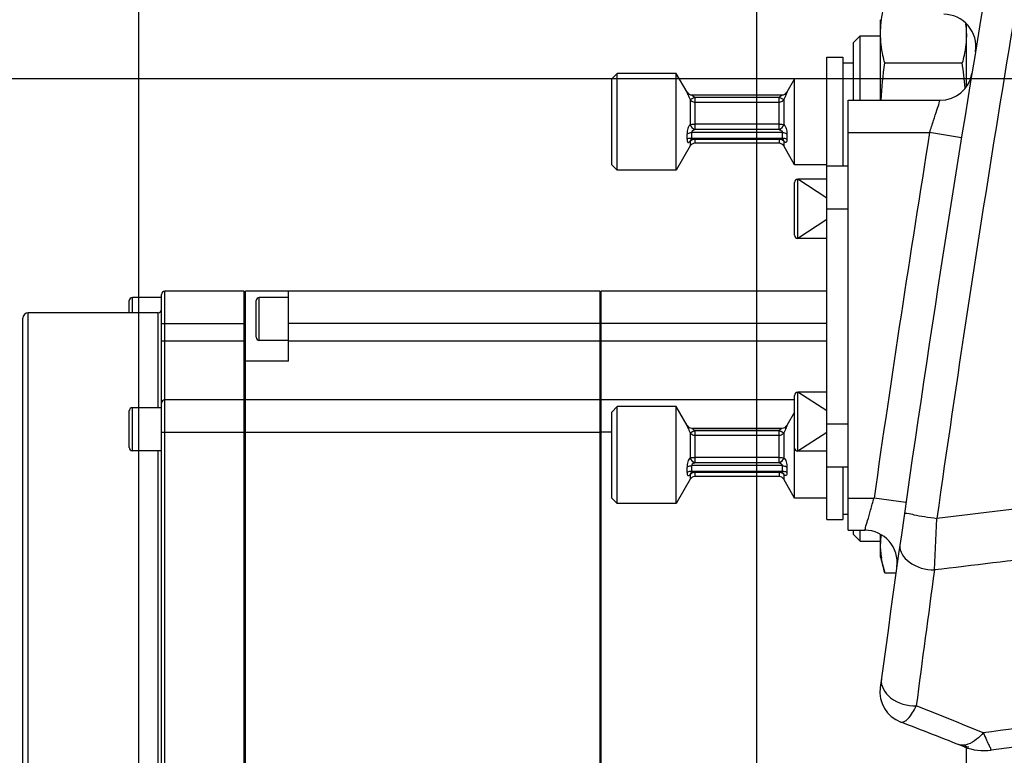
# Model space of a CAD drawing. Header units: millimetres. Extents: x 0 to 11890, y 0 to 8410.
# Tile 115 of 130: x 6703 to 6794, y 5941 to 6010. Entities that reach past the tile are written whole.
import ezdxf

# ---------------------------------------------------------------- set-up
doc = ezdxf.new("R2010")
doc.units = ezdxf.units.MM
doc.header["$LTSCALE"] = 653.95
doc.layers.get('0').update_dxf_attribs({"linetype": 'CONTINUOUS'})
for name, color, linetype in [('304102000018DXF_CONTINUOUS_LINE', 7, 'CONTINUOUS'), ('304102000019DXF_CONTINUOUS_LINE', 7, 'CONTINUOUS'), ('304105000212DXF_CONTINUOUS_LINE', 7, 'CONTINUOUS'), ('304105000435DXF_CONTINUOUS_LINE', 7, 'CONTINUOUS'), ('304304000134DXF_CONTINUOUS_LINE', 7, 'CONTINUOUS'), ('501023000072DXF_CONTINUOUS_LINE', 7, 'CONTINUOUS'), ('627001000046DXF_CONTINUOUS_LINE', 7, 'CONTINUOUS'), ('628001000026DXF_CONTINUOUS_LINE', 7, 'CONTINUOUS'), ('JISHUZILIAO_DXF_DIMENSION', 7, 'CONTINUOUS')]:
    doc.layers.add(name, color=color, linetype=linetype)
doc.styles.get("Standard").update_dxf_attribs({"font": 'txt', "width": 0.7})
doc.dimstyles.new('DIMSTYLE_1', dxfattribs={"dimtxt": 85, "dimasz": 60, "dimexe": 1, "dimexo": 0, "dimgap": 2.125, "dimtad": 1, "dimdsep": 46, "dimtxsty": 'Standard', "dimblk": '_FILLED', "dimblk1": '_FILLED', "dimblk2": '_FILLED', "dimcen": 0.09, "dimclrt": 5, "dimazin": 2, "dimtp": 0.5, "dimtm": 0.5, "dimtfac": 1, "dimtofl": 0, "dimtmove": 0, "dimatfit": 3, "dimldrblk": '_FILLED', "dimfxl": 1, "dimtolj": 1, "dimarcsym": 0})
doc.dimstyles.new('DIMSTYLE_10', dxfattribs={"dimtxt": 85, "dimasz": 60, "dimexe": 1, "dimexo": 0, "dimgap": 2.125, "dimtad": 0, "dimtih": 1, "dimtoh": 1, "dimdec": 1, "dimdsep": 46, "dimtxsty": 'Standard', "dimblk": '_FILLED', "dimblk1": '_FILLED', "dimblk2": '_FILLED', "dimcen": 0.09, "dimclrt": 5, "dimazin": 2, "dimtp": 1.2, "dimtm": 1.2, "dimtfac": 1, "dimtdec": 1, "dimtofl": 0, "dimtmove": 0, "dimatfit": 3, "dimldrblk": '_FILLED', "dimfxl": 1, "dimtolj": 1, "dimarcsym": 0})
doc.dimstyles.new('DIMSTYLE_13', dxfattribs={"dimtxt": 85, "dimasz": 60, "dimexe": 1, "dimexo": 0, "dimgap": 2.125, "dimtad": 0, "dimtih": 1, "dimtoh": 1, "dimdec": 1, "dimdsep": 46, "dimtxsty": 'Standard', "dimblk": '_FILLED', "dimblk1": '_FILLED', "dimblk2": '_FILLED', "dimcen": 0.09, "dimclrt": 5, "dimazin": 2, "dimtp": 2, "dimtm": 2, "dimtfac": 1, "dimtdec": 1, "dimtofl": 0, "dimtmove": 0, "dimatfit": 3, "dimldrblk": '_FILLED', "dimfxl": 1, "dimtolj": 1, "dimarcsym": 0})
doc.dimstyles.new('DIMSTYLE_14', dxfattribs={"dimtxt": 85, "dimasz": 60, "dimexe": 1, "dimexo": 0, "dimgap": 2.125, "dimtad": 1, "dimdsep": 46, "dimtxsty": 'Standard', "dimblk": '_FILLED', "dimblk1": '_FILLED', "dimblk2": '_FILLED', "dimcen": 0.09, "dimclrt": 5, "dimazin": 2, "dimtp": 0.8, "dimtm": 0.8, "dimtfac": 1, "dimtofl": 0, "dimtmove": 0, "dimatfit": 3, "dimldrblk": '_FILLED', "dimfxl": 1, "dimtolj": 1, "dimarcsym": 0})
doc.dimstyles.new('DIMSTYLE_15', dxfattribs={"dimtxt": 85, "dimasz": 60, "dimexe": 1, "dimexo": 0, "dimgap": 2.125, "dimtad": 1, "dimdsep": 46, "dimtxsty": 'Standard', "dimblk": '_FILLED', "dimblk1": '_FILLED', "dimblk2": '_FILLED', "dimcen": 0.09, "dimclrt": 5, "dimazin": 2, "dimtp": 1.2, "dimtm": 1.2, "dimtfac": 1, "dimtofl": 0, "dimtmove": 0, "dimatfit": 3, "dimldrblk": '_FILLED', "dimfxl": 1, "dimtolj": 1, "dimarcsym": 0})
doc.dimstyles.new('DIMSTYLE_16', dxfattribs={"dimtxt": 85, "dimasz": 60, "dimexe": 1, "dimexo": 0, "dimgap": 2.125, "dimtad": 1, "dimdec": 1, "dimdsep": 46, "dimtxsty": 'Standard', "dimblk": '_FILLED', "dimblk1": '_FILLED', "dimblk2": '_FILLED', "dimcen": 0.09, "dimclrt": 5, "dimazin": 2, "dimtp": 2, "dimtm": 2, "dimtfac": 1, "dimtdec": 1, "dimtofl": 0, "dimtmove": 0, "dimatfit": 3, "dimldrblk": '_FILLED', "dimfxl": 1, "dimtolj": 1, "dimarcsym": 0})
doc.dimstyles.new('DIMSTYLE_9', dxfattribs={"dimtxt": 85, "dimasz": 60, "dimexe": 1, "dimexo": 0, "dimgap": 2.125, "dimtad": 0, "dimtih": 1, "dimtoh": 1, "dimdsep": 46, "dimtxsty": 'Standard', "dimblk": '_FILLED', "dimblk1": '_FILLED', "dimblk2": '_FILLED', "dimcen": 0.09, "dimclrt": 5, "dimazin": 2, "dimtp": 0.5, "dimtm": 0.5, "dimtfac": 1, "dimtofl": 0, "dimtmove": 0, "dimatfit": 3, "dimldrblk": '_FILLED', "dimfxl": 1, "dimtolj": 1, "dimarcsym": 0})

# ---------------------------------------------------------------- blocks, each defined once
blk = doc.blocks.new('*D12')
at = {"layer": 'JISHUZILIAO_DXF_DIMENSION', "color": 2, "linetype": 'Continuous', "transparency": 16777216}
blk.add_line((6771.215, 5244.3), (6771.215, 6825.002), dxfattribs=at)
blk = doc.blocks.new('_FILLED')
at = {"color": 0, "linetype": 'ByBlock'}
blk.add_solid([(0, 0), (-1, 0.1667), (-1, -0.1667)], dxfattribs=at)
blk = doc.blocks.new('*D16')
at = {"layer": 'JISHUZILIAO_DXF_DIMENSION', "color": 2, "linetype": 'Continuous', "transparency": 16777216}
blk.add_line((8315.802, 5042.3), (8315.802, 6825.002), dxfattribs=at)
blk = doc.blocks.new('*D25')
at = {"layer": 'JISHUZILIAO_DXF_DIMENSION', "color": 2, "linetype": 'Continuous', "transparency": 16777216}
blk.add_line((6713.715, 6644.386), (8833.804, 6644.386), dxfattribs=at)
blk = doc.blocks.new('*D28')
at = {"layer": 'JISHUZILIAO_DXF_DIMENSION', "color": 2, "linetype": 'Continuous', "transparency": 16777216}
for p, q in [((6795.436, 6004.3), (6064.593, 6004.3)), ((6074.593, 6004.3), (6074.593, 5903.3)), ((6074.593, 5802.3), (6074.593, 5903.3)), ((6673.715, 5802.3), (6064.593, 5802.3))]:
    blk.add_line(p, q, dxfattribs=at)
at = {"layer": 'JISHUZILIAO_DXF_DIMENSION', "color": 2, "linetype": 'Continuous', "transparency": 16777216, "xscale": 60, "yscale": 60, "zscale": 60}
for p, rotation in [((6074.593, 6004.3), 90), ((6074.593, 5802.3), 270)]:
    blk.add_blockref('_FILLED', p, dxfattribs=dict(at, rotation=rotation))
blk = doc.blocks.new('*D29')
at = {"layer": 'JISHUZILIAO_DXF_DIMENSION', "color": 2, "linetype": 'Continuous', "transparency": 16777216}
for p, q in [((6852.124, 6104.3), (5782.022, 6104.3)), ((5792.022, 6104.3), (5792.022, 5345.8)), ((5792.022, 4587.3), (5792.022, 5345.8)), ((6391.868, 4587.3), (5782.022, 4587.3))]:
    blk.add_line(p, q, dxfattribs=at)
at = {"layer": 'JISHUZILIAO_DXF_DIMENSION', "color": 2, "linetype": 'Continuous', "transparency": 16777216, "xscale": 60, "yscale": 60, "zscale": 60}
for p, rotation in [((5792.022, 6104.3), 90), ((5792.022, 4587.3), 270)]:
    blk.add_blockref('_FILLED', p, dxfattribs=dict(at, rotation=rotation))
blk = doc.blocks.new('*D30')
at = {"layer": 'JISHUZILIAO_DXF_DIMENSION', "color": 2, "linetype": 'Continuous', "transparency": 16777216}
for p, q in [((6713.715, 6644.386), (9410.991, 6644.386)), ((9400.991, 6644.386), (9400.991, 5077.903)), ((9400.991, 3511.419), (9400.991, 5077.903)), ((7034.905, 3511.419), (9410.991, 3511.419))]:
    blk.add_line(p, q, dxfattribs=at)
at = {"layer": 'JISHUZILIAO_DXF_DIMENSION', "color": 2, "linetype": 'Continuous', "transparency": 16777216, "xscale": 60, "yscale": 60, "zscale": 60}
for p, rotation in [((9400.991, 6644.386), 90), ((9400.991, 3511.419), 270)]:
    blk.add_blockref('_FILLED', p, dxfattribs=dict(at, rotation=rotation))
blk = doc.blocks.new('*D31')
at = {"layer": 'JISHUZILIAO_DXF_DIMENSION', "color": 2, "linetype": 'Continuous', "transparency": 16777216}
for p, q in [((6713.715, 5842.3), (6713.715, 6150.344)), ((6523.715, 6140.344), (6618.715, 6140.344)), ((6713.715, 6140.344), (6618.715, 6140.344))]:
    blk.add_line(p, q, dxfattribs=at)
at = {"layer": 'JISHUZILIAO_DXF_DIMENSION', "color": 2, "linetype": 'Continuous', "transparency": 16777216, "xscale": 60, "yscale": 60, "zscale": 60, "rotation": 180}
blk.add_blockref('_FILLED', (6523.715, 6140.344), dxfattribs=at)
at = {"layer": 'JISHUZILIAO_DXF_DIMENSION', "color": 2, "linetype": 'Continuous', "transparency": 16777216, "xscale": 60, "yscale": 60, "zscale": 60}
blk.add_blockref('_FILLED', (6713.715, 6140.344), dxfattribs=at)
blk = doc.blocks.new('*D32')
at = {"layer": 'JISHUZILIAO_DXF_DIMENSION', "color": 2, "linetype": 'Continuous', "transparency": 16777216}
for p, q in [((6713.715, 5842.3), (6713.715, 6150.344)), ((7531.215, 6004.3), (7531.215, 6150.344)), ((6713.715, 6140.344), (7122.465, 6140.344)), ((7531.215, 6140.344), (7122.465, 6140.344))]:
    blk.add_line(p, q, dxfattribs=at)
at = {"layer": 'JISHUZILIAO_DXF_DIMENSION', "color": 2, "linetype": 'Continuous', "transparency": 16777216, "xscale": 60, "yscale": 60, "zscale": 60, "rotation": 180}
blk.add_blockref('_FILLED', (6713.715, 6140.344), dxfattribs=at)
at = {"layer": 'JISHUZILIAO_DXF_DIMENSION', "color": 2, "linetype": 'Continuous', "transparency": 16777216, "xscale": 60, "yscale": 60, "zscale": 60}
blk.add_blockref('_FILLED', (7531.215, 6140.344), dxfattribs=at)

msp = doc.modelspace()

# ---------------------------------------------------------------- linework, layer by layer
at = {"color": 2, "linetype": 'Continuous'}
msp.add_arc((6713.715, 5042.3), 1602.087, 295, 180, dxfattribs=at)
at = {"layer": '304102000018DXF_CONTINUOUS_LINE', "color": 7, "linetype": 'Continuous'}
for p, q in [((6791.553, 6006.811), (6791.557, 6006.839)), ((6791.224, 6004.814), (6791.219, 6004.786)), ((6779.715, 5962.3), (6779.715, 6002.3)), ((6779.715, 6002.3), (6788.264, 6002.3)), ((6779.715, 5962.3), (6781.263, 5962.3)), ((6784.234, 5958.883), (6784.238, 5958.91))]:
    msp.add_line(p, q, dxfattribs=at)
at = {"layer": '304102000018DXF_CONTINUOUS_LINE', "color": 9, "linetype": 'Continuous'}
for p, q in [((6779.715, 5999.3), (6787.289, 5999.3)), ((6790.25, 5998.823), (6787.289, 5999.3)), ((6779.715, 5965.3), (6782.115, 5965.3)), ((6785.084, 5964.874), (6782.115, 5965.3)), ((6787.738, 5958.603), (6787.958, 5963.402))]:
    msp.add_line(p, q, dxfattribs=at)
at = {"layer": '304102000018DXF_CONTINUOUS_LINE', "color": 7, "linetype": 'Continuous'}
for centre, radius, start, end in [((8764.831, 5680.968), 2000, 169.049339, 172.33706), ((6788.593, 6007.3), 3, 351.16736, 90), ((6788.264, 6005.3), 3, 270, 350.16548), ((6781.263, 5959.3), 3, 352.53834, 90), ((6785.665, 5947.258), 3, 172.33706, 249.03718), ((6605.711, 5477.55), 500, 68.30998, 69.03718), ((7124.85, 3463.96), 2500, 97.100573, 97.627628), ((6792.351, 5946.795), 5, 248.30998, 277.62763)]:
    msp.add_arc(centre, radius, start, end, dxfattribs=at)
at = {"layer": '304102000018DXF_CONTINUOUS_LINE', "color": 9, "linetype": 'Continuous'}
for centre, radius, start, end in [((8751.901, 5684.247), 1983.683, 169.645297, 171.910159), ((8764.831, 5680.968), 2003, 170.85535, 171.839128), ((7010.614, 4128.333), 1848.527, 96.147417, 96.918121), ((7003.242, 4194.907), 1776.813, 96.26184, 96.966386), ((8817.182, 5679.763), 2048.511, 172.176709, 172.533664), ((7118.393, 3513.332), 2451.906, 97.053113, 97.643318), ((6602.554, 5479.518), 501.228, 67.75842, 68.52644)]:
    msp.add_arc(centre, radius, start, end, dxfattribs=at)
for points, knots in [([(6787.289, 5999.3), (6787.409, 5999.675), (6787.643, 6000.369), (6787.915, 6001.304), (6788.174, 6001.899), (6788.211, 6002.234), (6788.264, 6002.3)], [0, 0, 0, 0, 0.374714, 0.698226, 0.920346, 1, 1, 1, 1]), ([(6781.263, 5962.3), (6781.31, 5962.367), (6781.337, 5962.694), (6781.564, 5963.294), (6781.8, 5964.227), (6782.007, 5964.923), (6782.115, 5965.3)], [0, 0, 0, 0, 0.078852, 0.299927, 0.623649, 1, 1, 1, 1]), ([(6784.954, 5963.962), (6784.942, 5963.884), (6785.423, 5963.889), (6785.875, 5963.694), (6786.887, 5963.574), (6787.573, 5963.456), (6787.958, 5963.402)], [0, 0, 0, 0, 0.078053, 0.295517, 0.619498, 1, 1, 1, 1]), ([(6784.522, 5960.923), (6784.438, 5960.333), (6785.475, 5958.938), (6786.912, 5958.631), (6787.738, 5958.603)], [0, 0, 0, 0, 0.419068, 1, 1, 1, 1]), ([(6782.797, 5948.44), (6782.711, 5947.805), (6783.679, 5946.309), (6785.205, 5945.961), (6786.04, 5945.954)], [0, 0, 0, 0, 0.433996, 1, 1, 1, 1]), ([(6784.592, 5944.457), (6784.815, 5944.371), (6785.542, 5944.93), (6785.823, 5945.525), (6786.04, 5945.954)], [0, 0, 0, 0, 0.331927, 1, 1, 1, 1]), ([(6792.275, 5943.453), (6792.086, 5943.238), (6791.5, 5942.635), (6790.516, 5942.144), (6789.971, 5942.36)], [0, 0, 0, 0, 0.328534, 1, 1, 1, 1]), ([(6792.275, 5943.453), (6792.379, 5943.226), (6792.567, 5942.845), (6792.769, 5942.291), (6792.959, 5942.072), (6792.975, 5941.834), (6793.015, 5941.839)], [0, 0, 0, 0, 0.421176, 0.736995, 0.933078, 1, 1, 1, 1])]:
    msp.add_open_spline(points, degree=3, knots=knots, dxfattribs=at)
at = {"layer": '304102000019DXF_CONTINUOUS_LINE', "color": 7, "linetype": 'Continuous'}
for centre, radius, start, end in [((6785.665, 5947.258), 3, 191.51202, 200.1863), ((6792.981, 5951.923), 10, 255.80904, 258.17073)]:
    msp.add_arc(centre, radius, start, end, dxfattribs=at)
at = {"layer": '304105000212DXF_CONTINUOUS_LINE', "color": 7, "linetype": 'Continuous'}
for p, q in [((6777.715, 5968.199), (6777.715, 5996.199)), ((6777.715, 5996.199), (6779.715, 5996.199)), ((6777.715, 5968.199), (6779.715, 5968.199))]:
    msp.add_line(p, q, dxfattribs=at)
at = {"layer": '304105000212DXF_CONTINUOUS_LINE', "color": 9, "linetype": 'Continuous'}
for p, q in [((6777.715, 5992.199), (6779.715, 5992.199)), ((6777.715, 5972.199), (6779.715, 5972.199))]:
    msp.add_line(p, q, dxfattribs=at)
at = {"layer": '304105000435DXF_CONTINUOUS_LINE', "color": 7, "linetype": 'Continuous'}
for p, q in [((6790.715, 6003.63), (6790.715, 6009.365)), ((6790.715, 5942.149), (6790.715, 5942.2)), ((6790.715, 5914.3), (6790.715, 5942.085))]:
    msp.add_line(p, q, dxfattribs=at)
at = {"layer": '304304000134DXF_CONTINUOUS_LINE', "color": 7, "linetype": 'Continuous'}
for p, q in [((6712.815, 5982.531), (6712.815, 5983.662)), ((6715.815, 5983.962), (6713.115, 5983.962)), ((6715.815, 5924.631), (6715.815, 5984.231)), ((6723.515, 5984.531), (6716.115, 5984.531)), ((6723.515, 5924.331), (6723.515, 5984.531)), ((6723.615, 5936.931), (6723.615, 5984.531)), ((6756.615, 5984.531), (6723.615, 5984.531)), ((6724.615, 5980.262), (6724.615, 5983.662)), ((6727.615, 5983.962), (6724.915, 5983.962)), ((6727.615, 5978.039), (6727.615, 5984.531)), ((6756.615, 5924.331), (6756.615, 5984.531)), ((6756.715, 5924.331), (6756.715, 5984.531)), ((6777.715, 5984.531), (6756.715, 5984.531)), ((6702.915, 5926.831), (6702.915, 5982.03)), ((6715.515, 5982.531), (6703.415, 5982.531)), ((6723.615, 5982.031), (6723.515, 5982.031)), ((6756.715, 5981.531), (6756.615, 5981.531)), ((6727.615, 5979.962), (6724.915, 5979.962)), ((6727.615, 5978.039), (6723.615, 5978.039)), ((6715.815, 5973.701), (6713.115, 5973.701)), ((6723.515, 5974.431), (6716.115, 5974.431)), ((6756.615, 5974.431), (6723.615, 5974.431)), ((6774.715, 5974.431), (6756.715, 5974.431)), ((6712.815, 5970.001), (6712.815, 5973.401)), ((6723.615, 5971.931), (6723.515, 5971.931)), ((6756.715, 5971.431), (6756.615, 5971.431)), ((6715.815, 5969.701), (6713.115, 5969.701))]:
    msp.add_line(p, q, dxfattribs=at)
at = {"layer": '304304000134DXF_CONTINUOUS_LINE', "color": 9, "linetype": 'Continuous'}
for p, q in [((6713.115, 5982.531), (6713.115, 5983.962)), ((6716.115, 5924.331), (6716.115, 5984.531)), ((6724.915, 5979.962), (6724.915, 5983.962)), ((6703.415, 5926.331), (6703.415, 5982.531)), ((6715.515, 5973.701), (6715.515, 5982.531)), ((6715.815, 5981.531), (6723.615, 5981.531)), ((6756.615, 5981.531), (6727.615, 5981.531)), ((6777.715, 5981.531), (6756.715, 5981.531)), ((6715.815, 5979.931), (6723.615, 5979.931)), ((6727.615, 5979.931), (6777.715, 5979.931)), ((6713.115, 5969.701), (6713.115, 5973.701)), ((6715.815, 5971.431), (6756.615, 5971.431)), ((6757.715, 5971.431), (6756.715, 5971.431)), ((6715.515, 5928.899), (6715.515, 5969.701))]:
    msp.add_line(p, q, dxfattribs=at)
at = {"layer": '304304000134DXF_CONTINUOUS_LINE', "color": 7, "linetype": 'Continuous'}
for centre, radius, start, end in [((6713.115, 5983.662), 0.3, 90, 180), ((6716.115, 5984.231), 0.3, 90, 180), ((6724.915, 5983.662), 0.3, 90, 180), ((6715.515, 5982.831), 0.3, 270, 360), ((6703.415, 5982.031), 0.5, 90, 180), ((6724.915, 5980.262), 0.3, 180, 270), ((6713.115, 5973.401), 0.3, 90, 180), ((6716.115, 5974.131), 0.3, 90, 180), ((6713.115, 5970.001), 0.3, 180, 270)]:
    msp.add_arc(centre, radius, start, end, dxfattribs=at)
at = {"layer": '501023000072DXF_CONTINUOUS_LINE', "color": 7, "linetype": 'Continuous'}
for p, q in [((6774.715, 5989.749), (6774.715, 5994.649)), ((6777.715, 5994.949), (6775.015, 5994.949)), ((6777.715, 5989.449), (6775.015, 5989.449)), ((6774.715, 5969.95), (6774.715, 5974.85)), ((6777.715, 5975.15), (6775.015, 5975.15)), ((6777.715, 5969.65), (6775.015, 5969.65))]:
    msp.add_line(p, q, dxfattribs=at)
at = {"layer": '501023000072DXF_CONTINUOUS_LINE', "color": 9, "linetype": 'Continuous'}
for p, q in [((6775.015, 5989.449), (6775.015, 5994.949)), ((6775.015, 5969.65), (6775.015, 5975.15))]:
    msp.add_line(p, q, dxfattribs=at)
at = {"layer": '501023000072DXF_CONTINUOUS_LINE', "color": 2, "linetype": 'Continuous'}
for p, q in [((6777.715, 5993.199), (6775.015, 5994.949)), ((6777.715, 5991.199), (6775.015, 5989.449)), ((6777.715, 5973.4), (6775.015, 5975.15)), ((6777.715, 5971.4), (6775.015, 5969.65))]:
    msp.add_line(p, q, dxfattribs=at)
at = {"layer": '501023000072DXF_CONTINUOUS_LINE', "color": 7, "linetype": 'Continuous'}
for centre, start, end in [((6775.015, 5994.649), 90, 180), ((6775.015, 5989.749), 180, 270), ((6775.015, 5974.85), 90, 180), ((6775.015, 5969.95), 180, 270)]:
    msp.add_arc(centre, 0.3, start, end, dxfattribs=at)
at = {"layer": '627001000046DXF_CONTINUOUS_LINE', "color": 7, "linetype": 'Continuous'}
for p, q in [((6782.715, 6002.3), (6782.715, 6009.799)), ((6780.215, 6007.686), (6780.829, 6008.3)), ((6780.215, 6002.3), (6780.215, 6007.686)), ((6780.829, 6002.3), (6780.829, 6008.3)), ((6780.829, 6008.3), (6782.715, 6008.3)), ((6777.715, 5996.199), (6777.715, 6006.3)), ((6777.715, 6006.3), (6779.215, 6006.3)), ((6779.215, 6006.3), (6779.215, 5996.199)), ((6779.215, 6005.8), (6780.215, 6005.8)), ((6783.109, 6005.784), (6790.322, 6005.784)), ((6777.715, 5963.3), (6777.715, 5968.199)), ((6779.215, 5968.199), (6779.215, 5963.3)), ((6779.215, 5963.8), (6779.715, 5963.8)), ((6777.715, 5963.3), (6779.215, 5963.3)), ((6780.215, 5961.913), (6780.215, 5962.3)), ((6780.215, 5961.913), (6780.829, 5961.3)), ((6780.829, 5961.3), (6780.829, 5962.3)), ((6782.715, 5959.8), (6782.715, 5961.875)), ((6780.829, 5961.3), (6782.715, 5961.3)), ((6782.715, 5959.8), (6783.109, 5958.33)), ((6783.109, 5958.33), (6784.158, 5958.33))]:
    msp.add_line(p, q, dxfattribs=at)
for centre, radius, start, end in [((6781.64, 6008.521), 9.075, 0.17917, 5.71541), ((6742.812, 5999.363), 47.942, 4.9012, 7.69787), ((6791.735, 5961.069), 9.019, 175.00859, 179.97843), ((6792.895, 5961.199), 10.187, 187.83774, 188.42674)]:
    msp.add_arc(centre, radius, start, end, dxfattribs=at)
for points, knots in [([(6782.715, 6008.527), (6782.715, 6009.217), (6782.83, 6010.145), (6783.049, 6011.043), (6783.109, 6011.269)], [0, 0, 0, 0, 0.746816, 1, 1, 1, 1]), ([(6783.109, 6005.784), (6783.049, 6006.011), (6782.83, 6006.909), (6782.715, 6007.836), (6782.715, 6008.527)], [0, 0, 0, 0, 0.253184, 1, 1, 1, 1]), ([(6790.715, 6008.527), (6790.715, 6007.836), (6790.601, 6006.909), (6790.382, 6006.011), (6790.322, 6005.784)], [0, 0, 0, 0, 0.746816, 1, 1, 1, 1])]:
    msp.add_open_spline(points, degree=3, knots=knots, dxfattribs=at)
for points in [[(6782.771, 6002.3), (6782.836, 6003.465), (6782.954, 6004.628), (6783.109, 6005.784)], [(6782.804, 5959.81), (6782.746, 5960.228), (6782.715, 5960.65), (6782.715, 5961.072)], [(6783.109, 5958.33), (6782.988, 5958.783), (6782.887, 5959.242), (6782.819, 5959.706)]]:
    msp.add_open_spline(points, degree=3, dxfattribs=at)
at = {"layer": '628001000026DXF_CONTINUOUS_LINE', "color": 7, "linetype": 'Continuous'}
for p, q in [((6757.715, 6004.3), (6758.215, 6004.8)), ((6758.215, 5995.8), (6758.215, 6004.8)), ((6763.715, 6004.8), (6758.215, 6004.8)), ((6763.715, 5995.8), (6763.715, 6004.8)), ((6764.726, 6003.05), (6763.715, 6004.8)), ((6757.715, 5996.3), (6757.715, 6004.3)), ((6774.715, 6004.3), (6773.994, 6003.05)), ((6774.715, 5996.3), (6774.715, 6004.3)), ((6777.715, 6004.3), (6774.715, 6004.3)), ((6765.15, 6002.8), (6773.569, 6002.8)), ((6765.092, 5998.64), (6765.101, 5998.646)), ((6765.092, 5998.64), (6765.093, 5998.641)), ((6765.093, 5998.641), (6765.115, 5998.654)), ((6765.115, 5998.654), (6765.139, 5998.664)), ((6765.139, 5998.664), (6765.163, 5998.673)), ((6765.163, 5998.673), (6765.232, 5998.687)), ((6765.232, 5998.687), (6765.274, 5998.69)), ((6765.274, 5998.69), (6773.446, 5998.69)), ((6773.446, 5998.69), (6773.485, 5998.688)), ((6773.485, 5998.688), (6773.555, 5998.674)), ((6773.555, 5998.674), (6773.604, 5998.654)), ((6773.604, 5998.654), (6773.616, 5998.648)), ((6765.015, 5998.05), (6763.715, 5995.8)), ((6773.272, 5998.3), (6765.448, 5998.3)), ((6774.715, 5996.3), (6773.705, 5998.05)), ((6757.715, 5996.3), (6758.215, 5995.8)), ((6763.715, 5995.8), (6758.215, 5995.8)), ((6777.715, 5996.3), (6774.715, 5996.3)), ((6757.715, 5973.3), (6758.215, 5973.8)), ((6758.215, 5964.8), (6758.215, 5973.8)), ((6763.715, 5973.8), (6758.215, 5973.8)), ((6763.715, 5964.8), (6763.715, 5973.8)), ((6764.726, 5972.05), (6763.715, 5973.8)), ((6757.715, 5965.3), (6757.715, 5973.3)), ((6774.715, 5973.3), (6773.994, 5972.05)), ((6765.15, 5971.8), (6773.569, 5971.8)), ((6774.715, 5965.3), (6774.715, 5969.95)), ((6765.092, 5967.64), (6765.101, 5967.646)), ((6765.092, 5967.64), (6765.093, 5967.641)), ((6765.093, 5967.641), (6765.115, 5967.654)), ((6765.115, 5967.654), (6765.163, 5967.673)), ((6765.163, 5967.673), (6765.232, 5967.687)), ((6765.232, 5967.687), (6765.274, 5967.69)), ((6765.274, 5967.69), (6773.446, 5967.69)), ((6773.272, 5967.3), (6765.448, 5967.3)), ((6773.446, 5967.69), (6773.485, 5967.688)), ((6773.485, 5967.688), (6773.555, 5967.674)), ((6773.555, 5967.674), (6773.604, 5967.654)), ((6773.604, 5967.654), (6773.616, 5967.648)), ((6765.015, 5967.05), (6763.715, 5964.8)), ((6774.715, 5965.3), (6773.705, 5967.05)), ((6757.715, 5965.3), (6758.215, 5964.8)), ((6763.715, 5964.8), (6758.215, 5964.8)), ((6777.715, 5965.3), (6774.715, 5965.3))]:
    msp.add_line(p, q, dxfattribs=at)
at = {"layer": '628001000026DXF_CONTINUOUS_LINE', "color": 9, "linetype": 'Continuous'}
for p, q in [((6764.726, 6003.05), (6764.717, 6003.051)), ((6773.994, 6003.05), (6774.002, 6003.051)), ((6765.01, 6002.37), (6765.443, 6002.6)), ((6765.01, 6002.37), (6765.015, 6002.362)), ((6765.015, 6002.362), (6765.448, 6002.591)), ((6765.015, 6002.362), (6765.015, 6000.048)), ((6765.443, 6002.6), (6765.448, 6002.591)), ((6765.443, 6002.6), (6773.277, 6002.6)), ((6765.448, 6002.591), (6765.448, 5999.587)), ((6765.448, 6002.591), (6773.272, 6002.591)), ((6765.448, 6002.133), (6773.272, 6002.133)), ((6773.277, 6002.6), (6773.272, 6002.591)), ((6773.272, 5999.587), (6773.272, 6002.591)), ((6773.272, 6002.591), (6773.705, 6002.362)), ((6773.277, 6002.6), (6773.71, 6002.37)), ((6773.71, 6002.37), (6773.705, 6002.362)), ((6773.705, 6002.362), (6773.705, 6000.048)), ((6765.015, 6000.048), (6765.01, 6000.044)), ((6773.569, 5999.309), (6765.15, 5999.309)), ((6765.448, 5999.587), (6765.443, 5999.583)), ((6773.277, 5999.583), (6765.443, 5999.583)), ((6773.272, 6000.076), (6765.448, 6000.076)), ((6773.272, 5999.587), (6765.448, 5999.587)), ((6773.272, 5999.587), (6773.277, 5999.583)), ((6773.705, 6000.048), (6773.71, 6000.044)), ((6765.01, 5998.484), (6765.015, 5998.489)), ((6765.015, 5998.489), (6765.015, 5998.05)), ((6765.15, 5998.79), (6773.569, 5998.79)), ((6765.448, 5998.69), (6765.448, 5998.3)), ((6773.272, 5998.69), (6773.272, 5998.3)), ((6773.705, 5998.489), (6773.705, 5998.05)), ((6773.71, 5998.484), (6773.705, 5998.489)), ((6764.726, 5972.05), (6764.717, 5972.051)), ((6773.994, 5972.05), (6774.002, 5972.051)), ((6765.01, 5971.37), (6765.443, 5971.6)), ((6765.01, 5971.37), (6765.015, 5971.362)), ((6765.015, 5971.362), (6765.448, 5971.591)), ((6765.015, 5971.362), (6765.015, 5969.048)), ((6765.443, 5971.6), (6765.448, 5971.591)), ((6765.443, 5971.6), (6773.277, 5971.6)), ((6765.448, 5971.591), (6765.448, 5968.587)), ((6765.448, 5971.591), (6773.272, 5971.591)), ((6765.448, 5971.133), (6773.272, 5971.133)), ((6773.277, 5971.6), (6773.272, 5971.591)), ((6773.272, 5968.587), (6773.272, 5971.591)), ((6773.272, 5971.591), (6773.705, 5971.362)), ((6773.277, 5971.6), (6773.71, 5971.37)), ((6773.71, 5971.37), (6773.705, 5971.362)), ((6773.705, 5971.362), (6773.705, 5969.048)), ((6765.015, 5969.048), (6765.01, 5969.044)), ((6773.272, 5969.076), (6765.448, 5969.076)), ((6773.705, 5969.048), (6773.71, 5969.044)), ((6773.569, 5968.309), (6765.15, 5968.309)), ((6765.448, 5968.587), (6765.443, 5968.583)), ((6773.277, 5968.583), (6765.443, 5968.583)), ((6773.272, 5968.587), (6765.448, 5968.587)), ((6773.272, 5968.587), (6773.277, 5968.583)), ((6765.01, 5967.484), (6765.015, 5967.489)), ((6765.015, 5967.489), (6765.015, 5967.05)), ((6765.15, 5967.79), (6773.569, 5967.79)), ((6765.448, 5967.69), (6765.448, 5967.3)), ((6773.272, 5967.69), (6773.272, 5967.3)), ((6773.705, 5967.489), (6773.705, 5967.05)), ((6773.71, 5967.484), (6773.705, 5967.489))]:
    msp.add_line(p, q, dxfattribs=at)
at = {"layer": '628001000026DXF_CONTINUOUS_LINE', "color": 7, "linetype": 'Continuous'}
for centre, start, end in [((6765.159, 6003.3), 210, 269.01735), ((6773.561, 6003.3), 270.98287, 330), ((6765.448, 5997.8), 90, 150), ((6773.272, 5997.8), 30, 90), ((6765.159, 5972.3), 210, 269.01735), ((6773.561, 5972.3), 270.98287, 330), ((6765.448, 5966.8), 90, 150), ((6773.272, 5966.8), 30, 90)]:
    msp.add_arc(centre, 0.5, start, end, dxfattribs=at)
at = {"layer": '628001000026DXF_CONTINUOUS_LINE', "color": 9, "linetype": 'Continuous'}
for centre, radius, start, end in [((6761.229, 5999.05), 3.93, 356.20981, 3.79019), ((6777.491, 5999.05), 3.93, 176.20983, 183.79016), ((6761.416, 5998.924), 3.31, 355.87216, 4.12784), ((6765.301, 5998.434), 0.293, 133.37836, 143.659), ((6765.308, 5998.435), 0.297, 135.42069, 143.57494), ((6765.435, 5998.123), 0.565, 105.81439, 114.77295), ((6765.443, 5998.099), 0.591, 102.09921, 105.86284), ((6773.272, 5998.074), 0.616, 77.94412, 89.60049), ((6773.277, 5998.099), 0.591, 74.13425, 77.9008), ((6773.285, 5998.123), 0.565, 65.22701, 74.18265), ((6773.304, 5998.165), 0.519, 56.85817, 65.21233), ((6773.411, 5998.435), 0.297, 36.43107, 46.61065), ((6777.304, 5998.924), 3.31, 175.87219, 184.12781), ((6761.416, 5967.924), 3.31, 355.87216, 4.12784), ((6761.229, 5968.05), 3.93, 356.20981, 3.79019), ((6777.491, 5968.05), 3.93, 176.20983, 183.79016), ((6777.304, 5967.924), 3.31, 175.87219, 184.12781), ((6765.301, 5967.434), 0.293, 133.37836, 143.659), ((6765.308, 5967.435), 0.297, 135.42069, 143.57494), ((6765.435, 5967.123), 0.565, 105.81439, 114.77295), ((6765.443, 5967.099), 0.591, 102.09921, 105.86284), ((6773.272, 5967.074), 0.616, 77.94412, 89.60049), ((6773.277, 5967.099), 0.591, 74.13425, 77.9008), ((6773.285, 5967.123), 0.565, 65.22701, 74.18265), ((6773.304, 5967.165), 0.519, 56.85817, 65.21233), ((6773.411, 5967.435), 0.297, 36.43107, 46.61065)]:
    msp.add_arc(centre, radius, start, end, dxfattribs=at)
for points, knots in [([(6764.717, 6003.051), (6764.713, 6003.051), (6764.719, 6003.018), (6764.729, 6002.989), (6764.756, 6002.913), (6764.807, 6002.789), (6764.891, 6002.601), (6764.967, 6002.449), (6765.01, 6002.37)], [0, 0, 0, 0, 0.019174, 0.080472, 0.180647, 0.312386, 0.637859, 1, 1, 1, 1]), ([(6774.002, 6003.051), (6774.007, 6003.051), (6774, 6003.018), (6773.991, 6002.989), (6773.964, 6002.913), (6773.913, 6002.789), (6773.829, 6002.601), (6773.752, 6002.449), (6773.71, 6002.37)], [0, 0, 0, 0, 0.01919, 0.080509, 0.180685, 0.31242, 0.637882, 1, 1, 1, 1]), ([(6765.015, 6002.362), (6765.08, 6002.257), (6765.237, 6002.151), (6765.404, 6002.133), (6765.448, 6002.133)], [0, 0, 0, 0, 0.740096, 1, 1, 1, 1]), ([(6765.15, 6002.8), (6765.141, 6002.8), (6765.171, 6002.773), (6765.18, 6002.766), (6765.186, 6002.761)], [0, 0, 0, 0, 0.553132, 1, 1, 1, 1]), ([(6765.186, 6002.761), (6765.204, 6002.747), (6765.287, 6002.689), (6765.374, 6002.637), (6765.443, 6002.6)], [0, 0, 0, 0, 0.225697, 1, 1, 1, 1]), ([(6773.272, 6002.133), (6773.316, 6002.133), (6773.482, 6002.151), (6773.639, 6002.257), (6773.705, 6002.362)], [0, 0, 0, 0, 0.259904, 1, 1, 1, 1]), ([(6773.553, 6002.776), (6773.535, 6002.761), (6773.447, 6002.697), (6773.353, 6002.64), (6773.277, 6002.6)], [0, 0, 0, 0, 0.212003, 1, 1, 1, 1]), ([(6773.569, 6002.8), (6773.571, 6002.8), (6773.568, 6002.783), (6773.559, 6002.782), (6773.553, 6002.776)], [0, 0, 0, 0, 0.20546, 1, 1, 1, 1]), ([(6765.01, 6000.044), (6764.903, 5999.951), (6764.754, 5999.653), (6764.705, 5999.336), (6764.717, 5999.162)], [0, 0, 0, 0, 0.44874, 1, 1, 1, 1]), ([(6764.717, 5999.162), (6764.741, 5999.184), (6764.87, 5999.271), (6765.029, 5999.303), (6765.15, 5999.309)], [0, 0, 0, 0, 0.209824, 1, 1, 1, 1]), ([(6765.015, 6000.048), (6765.041, 6000.053), (6765.184, 6000.072), (6765.33, 6000.076), (6765.448, 6000.076)], [0, 0, 0, 0, 0.184923, 1, 1, 1, 1]), ([(6765.443, 5999.583), (6765.409, 5999.573), (6765.286, 5999.533), (6765.127, 5999.409), (6765.15, 5999.309)], [0, 0, 0, 0, 0.253066, 1, 1, 1, 1]), ([(6773.272, 6000.076), (6773.315, 6000.076), (6773.46, 6000.073), (6773.605, 6000.067), (6773.705, 6000.048)], [0, 0, 0, 0, 0.298106, 1, 1, 1, 1]), ([(6773.277, 5999.583), (6773.31, 5999.573), (6773.434, 5999.533), (6773.593, 5999.409), (6773.569, 5999.309)], [0, 0, 0, 0, 0.253734, 1, 1, 1, 1]), ([(6773.569, 5999.309), (6773.613, 5999.307), (6773.764, 5999.289), (6773.921, 5999.237), (6774.002, 5999.162)], [0, 0, 0, 0, 0.282486, 1, 1, 1, 1]), ([(6773.71, 6000.044), (6773.817, 5999.951), (6773.965, 5999.653), (6774.015, 5999.336), (6774.002, 5999.162)], [0, 0, 0, 0, 0.448723, 1, 1, 1, 1]), ([(6764.717, 5998.686), (6764.712, 5998.619), (6764.708, 5998.519), (6764.772, 5998.367), (6764.915, 5998.389), (6764.974, 5998.449), (6765.01, 5998.484)], [0, 0, 0, 0, 0.350843, 0.557119, 0.731415, 1, 1, 1, 1]), ([(6764.717, 5998.686), (6764.741, 5998.705), (6764.873, 5998.781), (6765.031, 5998.796), (6765.15, 5998.79)], [0, 0, 0, 0, 0.205581, 1, 1, 1, 1]), ([(6765.15, 5998.79), (6765.144, 5998.761), (6765.175, 5998.69), (6765.243, 5998.69), (6765.274, 5998.69)], [0, 0, 0, 0, 0.482601, 1, 1, 1, 1]), ([(6773.569, 5998.79), (6773.576, 5998.762), (6773.545, 5998.69), (6773.477, 5998.69), (6773.446, 5998.69)], [0, 0, 0, 0, 0.480282, 1, 1, 1, 1]), ([(6773.569, 5998.79), (6773.613, 5998.792), (6773.761, 5998.789), (6773.92, 5998.753), (6774.002, 5998.686)], [0, 0, 0, 0, 0.287952, 1, 1, 1, 1]), ([(6774.002, 5998.686), (6774.007, 5998.619), (6774.012, 5998.519), (6773.948, 5998.367), (6773.804, 5998.389), (6773.746, 5998.449), (6773.71, 5998.484)], [0, 0, 0, 0, 0.350849, 0.55712, 0.731406, 1, 1, 1, 1]), ([(6764.717, 5972.051), (6764.713, 5972.051), (6764.719, 5972.018), (6764.729, 5971.989), (6764.756, 5971.913), (6764.807, 5971.789), (6764.891, 5971.601), (6764.967, 5971.449), (6765.01, 5971.37)], [0, 0, 0, 0, 0.019174, 0.080472, 0.180647, 0.312386, 0.637859, 1, 1, 1, 1]), ([(6765.15, 5971.8), (6765.141, 5971.8), (6765.171, 5971.773), (6765.18, 5971.766), (6765.186, 5971.761)], [0, 0, 0, 0, 0.553132, 1, 1, 1, 1]), ([(6765.186, 5971.761), (6765.204, 5971.747), (6765.287, 5971.689), (6765.374, 5971.637), (6765.443, 5971.6)], [0, 0, 0, 0, 0.225697, 1, 1, 1, 1]), ([(6773.553, 5971.776), (6773.535, 5971.761), (6773.447, 5971.697), (6773.353, 5971.64), (6773.277, 5971.6)], [0, 0, 0, 0, 0.212003, 1, 1, 1, 1]), ([(6773.569, 5971.8), (6773.571, 5971.8), (6773.568, 5971.783), (6773.559, 5971.782), (6773.553, 5971.776)], [0, 0, 0, 0, 0.20546, 1, 1, 1, 1]), ([(6774.002, 5972.051), (6774.007, 5972.051), (6774, 5972.018), (6773.991, 5971.989), (6773.964, 5971.913), (6773.913, 5971.789), (6773.829, 5971.601), (6773.752, 5971.449), (6773.71, 5971.37)], [0, 0, 0, 0, 0.01919, 0.080509, 0.180685, 0.31242, 0.637882, 1, 1, 1, 1]), ([(6765.015, 5971.362), (6765.08, 5971.257), (6765.237, 5971.151), (6765.404, 5971.133), (6765.448, 5971.133)], [0, 0, 0, 0, 0.740096, 1, 1, 1, 1]), ([(6773.272, 5971.133), (6773.316, 5971.133), (6773.482, 5971.151), (6773.639, 5971.257), (6773.705, 5971.362)], [0, 0, 0, 0, 0.259904, 1, 1, 1, 1]), ([(6765.01, 5969.044), (6764.903, 5968.951), (6764.754, 5968.653), (6764.705, 5968.336), (6764.717, 5968.162)], [0, 0, 0, 0, 0.44874, 1, 1, 1, 1]), ([(6765.015, 5969.048), (6765.041, 5969.053), (6765.184, 5969.072), (6765.33, 5969.076), (6765.448, 5969.076)], [0, 0, 0, 0, 0.184923, 1, 1, 1, 1]), ([(6773.272, 5969.076), (6773.315, 5969.076), (6773.46, 5969.073), (6773.605, 5969.067), (6773.705, 5969.048)], [0, 0, 0, 0, 0.298106, 1, 1, 1, 1]), ([(6773.71, 5969.044), (6773.817, 5968.951), (6773.965, 5968.653), (6774.015, 5968.336), (6774.002, 5968.162)], [0, 0, 0, 0, 0.448723, 1, 1, 1, 1]), ([(6764.717, 5968.162), (6764.741, 5968.184), (6764.87, 5968.271), (6765.029, 5968.303), (6765.15, 5968.309)], [0, 0, 0, 0, 0.209824, 1, 1, 1, 1]), ([(6765.443, 5968.583), (6765.409, 5968.573), (6765.286, 5968.533), (6765.127, 5968.409), (6765.15, 5968.309)], [0, 0, 0, 0, 0.253066, 1, 1, 1, 1]), ([(6773.277, 5968.583), (6773.31, 5968.573), (6773.434, 5968.533), (6773.593, 5968.409), (6773.569, 5968.309)], [0, 0, 0, 0, 0.253734, 1, 1, 1, 1]), ([(6773.569, 5968.309), (6773.613, 5968.307), (6773.764, 5968.289), (6773.921, 5968.237), (6774.002, 5968.162)], [0, 0, 0, 0, 0.282486, 1, 1, 1, 1]), ([(6764.717, 5967.686), (6764.712, 5967.619), (6764.708, 5967.519), (6764.772, 5967.367), (6764.915, 5967.389), (6764.974, 5967.449), (6765.01, 5967.484)], [0, 0, 0, 0, 0.350843, 0.557119, 0.731415, 1, 1, 1, 1]), ([(6764.717, 5967.686), (6764.741, 5967.705), (6764.873, 5967.781), (6765.031, 5967.796), (6765.15, 5967.79)], [0, 0, 0, 0, 0.205581, 1, 1, 1, 1]), ([(6765.15, 5967.79), (6765.144, 5967.761), (6765.175, 5967.69), (6765.243, 5967.69), (6765.274, 5967.69)], [0, 0, 0, 0, 0.482601, 1, 1, 1, 1]), ([(6773.569, 5967.79), (6773.576, 5967.762), (6773.545, 5967.69), (6773.477, 5967.69), (6773.446, 5967.69)], [0, 0, 0, 0, 0.480282, 1, 1, 1, 1]), ([(6773.569, 5967.79), (6773.613, 5967.792), (6773.761, 5967.789), (6773.92, 5967.753), (6774.002, 5967.686)], [0, 0, 0, 0, 0.287952, 1, 1, 1, 1]), ([(6774.002, 5967.686), (6774.007, 5967.619), (6774.012, 5967.519), (6773.948, 5967.367), (6773.804, 5967.389), (6773.746, 5967.449), (6773.71, 5967.484)], [0, 0, 0, 0, 0.350849, 0.55712, 0.731406, 1, 1, 1, 1])]:
    msp.add_open_spline(points, degree=3, knots=knots, dxfattribs=at)
for points in [[(6764.717, 6003.051), (6764.8, 6002.906), (6764.983, 6002.8), (6765.15, 6002.8)], [(6773.569, 6002.8), (6773.736, 6002.8), (6773.92, 6002.906), (6774.002, 6003.051)], [(6765.01, 6000.044), (6765.051, 5999.837), (6765.239, 5999.636), (6765.443, 5999.583)], [(6765.015, 6000.048), (6765.052, 5999.84), (6765.245, 5999.645), (6765.448, 5999.587)], [(6773.272, 5999.587), (6773.475, 5999.645), (6773.668, 5999.84), (6773.705, 6000.048)], [(6773.277, 5999.583), (6773.481, 5999.636), (6773.669, 5999.837), (6773.71, 6000.044)], [(6765.01, 5998.484), (6765.02, 5998.528), (6765.038, 5998.571), (6765.065, 5998.607)], [(6765.015, 5998.489), (6765.024, 5998.533), (6765.043, 5998.576), (6765.069, 5998.612)], [(6765.015, 5998.489), (6765.043, 5998.529), (6765.08, 5998.564), (6765.12, 5998.592)], [(6765.12, 5998.592), (6765.145, 5998.609), (6765.171, 5998.624), (6765.198, 5998.637)], [(6773.588, 5998.6), (6773.633, 5998.57), (6773.674, 5998.533), (6773.705, 5998.489)], [(6773.62, 5998.647), (6773.665, 5998.604), (6773.696, 5998.545), (6773.71, 5998.484)], [(6773.65, 5998.612), (6773.677, 5998.576), (6773.696, 5998.533), (6773.705, 5998.489)], [(6764.717, 5972.051), (6764.8, 5971.906), (6764.983, 5971.8), (6765.15, 5971.8)], [(6773.569, 5971.8), (6773.736, 5971.8), (6773.92, 5971.906), (6774.002, 5972.051)], [(6765.01, 5969.044), (6765.051, 5968.837), (6765.239, 5968.636), (6765.443, 5968.583)], [(6765.015, 5969.048), (6765.052, 5968.84), (6765.245, 5968.645), (6765.448, 5968.587)], [(6773.272, 5968.587), (6773.475, 5968.645), (6773.668, 5968.84), (6773.705, 5969.048)], [(6773.277, 5968.583), (6773.481, 5968.636), (6773.669, 5968.837), (6773.71, 5969.044)], [(6765.01, 5967.484), (6765.02, 5967.528), (6765.038, 5967.571), (6765.065, 5967.607)], [(6765.015, 5967.489), (6765.024, 5967.533), (6765.043, 5967.576), (6765.069, 5967.612)], [(6765.015, 5967.489), (6765.043, 5967.529), (6765.08, 5967.564), (6765.12, 5967.592)], [(6765.12, 5967.592), (6765.145, 5967.609), (6765.171, 5967.624), (6765.198, 5967.637)], [(6773.588, 5967.6), (6773.633, 5967.57), (6773.674, 5967.533), (6773.705, 5967.489)], [(6773.62, 5967.647), (6773.665, 5967.604), (6773.696, 5967.545), (6773.71, 5967.484)], [(6773.65, 5967.612), (6773.677, 5967.576), (6773.696, 5967.533), (6773.705, 5967.489)]]:
    msp.add_open_spline(points, degree=3, dxfattribs=at)

# ---------------------------------------------------------------- dimensions: what is measured, and where the dimension line sits
at = {"layer": 'JISHUZILIAO_DXF_DIMENSION', "color": 2, "linetype": 'Continuous'}
for feature_location, offset, dtype, origin, dimstyle, override, picture, middle in [((6771.215, 5244.3), (0, 1580.703), 1, (6523.715, 6140.602), 'DIMSTYLE_9', {"dimgap": 21.249777, "dimtad": 1, "dimtih": 0, "dimtoh": 0}, '*D12', (6749.965, 6867.502)), ((8315.802, 5042.3), (0, 1782.703), 1, (6523.715, 5042.3), 'DIMSTYLE_10', {"dimgap": 21.249777, "dimtad": 1, "dimtih": 0, "dimtoh": 0}, '*D16', (8294.552, 6867.502)), ((6713.715, 6644.386), (2120.088, 0), 0, (6713.715, 4587.3), 'DIMSTYLE_13', {"dimgap": 21.250016, "dimtad": 1, "dimtih": 0, "dimtoh": 0}, '*D25', (8876.304, 6665.636))]:
    dim = msp.add_ordinate_dim(feature_location=feature_location, offset=offset, dtype=dtype, origin=origin, dimstyle=dimstyle, override=override, dxfattribs=at)
    dim.commit()
    dim.dimension.update_dxf_attribs({"geometry": picture, "text_midpoint": middle})
for base, p1, p2, angle, dimstyle, picture, middle in [((9400.991, 6644.386), (7034.905, 3511.419), (6713.715, 6644.386), 90, 'DIMSTYLE_16', '*D30', (9400.991, 4958.903)), ((5792.022, 4587.3), (6852.124, 6104.3), (6391.868, 4587.3), 270, 'DIMSTYLE_15', '*D29', (5792.022, 5226.8)), ((6074.593, 5802.3), (6795.436, 6004.3), (6673.715, 5802.3), 270, 'DIMSTYLE_1', '*D28', (6074.593, 5814.05))]:
    dim = msp.add_linear_dim(base=base, p1=p1, p2=p2, angle=angle, dimstyle=dimstyle, dxfattribs=at)
    dim.commit()
    dim.dimension.update_dxf_attribs({"geometry": picture, "text_midpoint": middle, "dimtype": 160})
for base, p1, p2, dimstyle, picture, middle in [((6713.715, 6140.344), (6523.715, 6140.602), (6713.715, 5842.3), 'DIMSTYLE_1', '*D31', (6529.465, 6140.344)), ((7531.215, 6140.344), (6713.715, 5842.3), (7531.215, 6004.3), 'DIMSTYLE_14', '*D32', (6973.715, 6140.344))]:
    dim = msp.add_linear_dim(base=base, p1=p1, p2=p2, dimstyle=dimstyle, dxfattribs=at)
    dim.commit()
    dim.dimension.update_dxf_attribs({"geometry": picture, "text_midpoint": middle, "dimtype": 160})

doc.saveas('drawing.dxf')
